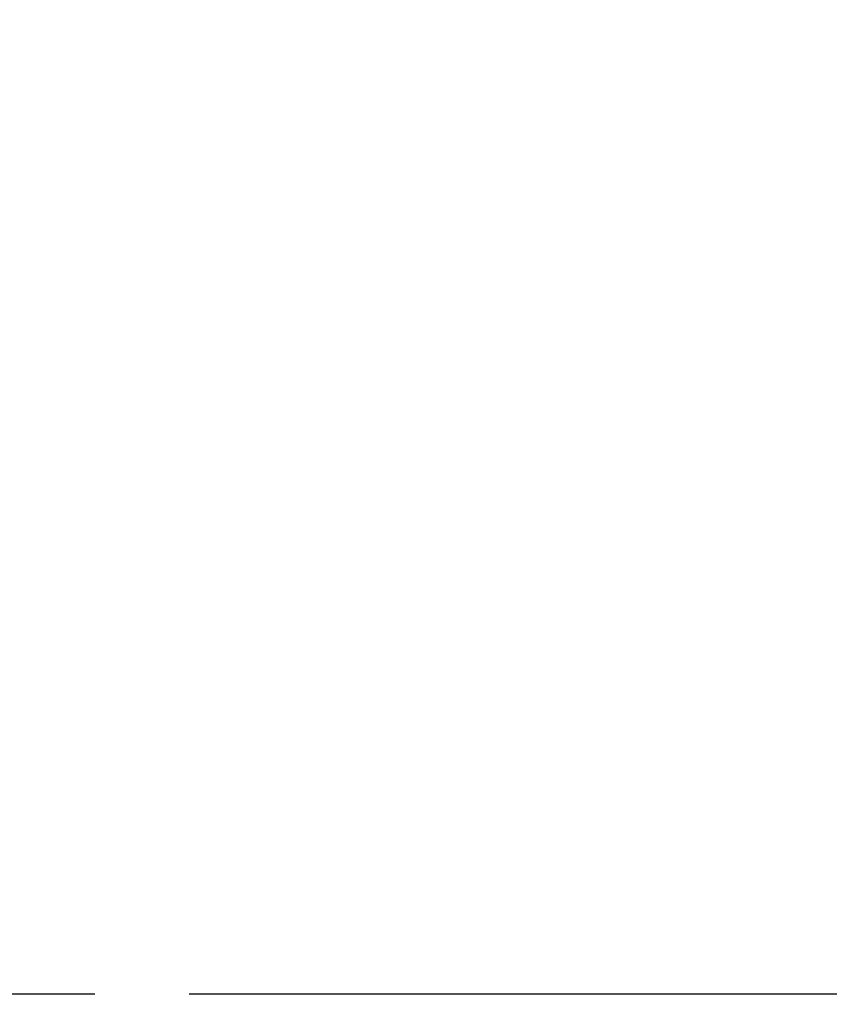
# Model space of a CAD drawing. Header units: inches. Extents: x 0 to 277, y 0 to 179.
# Tile 45 of 94: x 98 to 104, y 60 to 68. Entities that reach past the tile are written whole.
import ezdxf

# ---------------------------------------------------------------- set-up
doc = ezdxf.new("R2010")
doc.units = ezdxf.units.IN
doc.header["$LTSCALE"] = 15.20914
doc.header["$MEASUREMENT"] = 0
doc.linetypes.add('PHANTOM', pattern=[0.8, 0.45, -0.05, 0.1, -0.05, 0.1, -0.05])
doc.layers.get('0').update_dxf_attribs({"linetype": 'CONTINUOUS'})
doc.layers.add('AVAILABLE_DOOR_SPACE', color=7, linetype='CONTINUOUS')
doc.layers.add('DIMENSIONS', color=7, linetype='CONTINUOUS')
doc.styles.get("Standard").update_dxf_attribs({"font": 'txt', "width": 0.8})
doc.dimstyles.new('DIMSTYLE_3', dxfattribs={"dimtxt": 1.268784, "dimasz": 1.626646, "dimexe": 0.09, "dimexo": 0.07, "dimgap": 0.039, "dimtad": 0, "dimtih": 1, "dimtoh": 1, "dimzin": 4, "dimdsep": 46, "dimtxsty": 'Standard', "dimblk": '_FILLED', "dimblk1": '_FILLED', "dimblk2": '_FILLED', "dimcen": 0.09, "dimadec": 0, "dimazin": 0, "dimtfac": 1, "dimtofl": 0, "dimtmove": 0, "dimatfit": 3, "dimldrblk": '_FILLED', "dimfxl": 0, "dimtolj": 1, "dimtzin": 4, "dimarcsym": 0})

# ---------------------------------------------------------------- blocks, each defined once
blk = doc.blocks.new('_FILLED')
at = {"color": 0, "linetype": 'ByBlock'}
blk.add_solid([(0, 0), (-1, 0.2), (-1, -0.2)], dxfattribs=at)
blk = doc.blocks.new('*D11')
at = {"layer": 'DIMENSIONS', "color": 2, "linetype": 'Continuous'}
for p, q in [((94.7182, 111.9522), (103.265, 111.9522)), ((118.1557, 111.9522), (109.6089, 111.9522))]:
    blk.add_line(p, q, dxfattribs=at)
at = {"layer": 'DIMENSIONS', "color": 2, "linetype": 'Continuous', "xscale": 1.6266460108, "yscale": 1.6266460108, "zscale": 1.6266460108, "rotation": 180}
blk.add_blockref('_FILLED', (94.7182, 111.9522), dxfattribs=at)
at = {"layer": 'DIMENSIONS', "color": 2, "linetype": 'Continuous', "xscale": 1.6266460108, "yscale": 1.6266460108, "zscale": 1.6266460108}
blk.add_blockref('_FILLED', (118.1557, 111.9522), dxfattribs=at)
at = {"layer": 'DIMENSIONS', "color": 2, "linetype": 'Continuous', "insert": (106.437, 112.5866), "char_height": 1.26878, "width": 5.075136, "attachment_point": 2, "line_spacing_factor": 0.9}
blk.add_mtext('23.44', dxfattribs=at)
blk = doc.blocks.new('*D13')
at = {"layer": 'DIMENSIONS', "color": 2, "linetype": 'Continuous'}
for p, q in [((91.0932, 109.8409), (87.8399, 109.8409)), ((94.7182, 109.8409), (97.8426, 109.8409))]:
    blk.add_line(p, q, dxfattribs=at)
at = {"layer": 'DIMENSIONS', "color": 2, "linetype": 'Continuous', "xscale": 1.6266460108, "yscale": 1.6266460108, "zscale": 1.6266460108}
blk.add_blockref('_FILLED', (91.0932, 109.8409), dxfattribs=at)
at = {"layer": 'DIMENSIONS', "color": 2, "linetype": 'Continuous', "xscale": 1.6266460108, "yscale": 1.6266460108, "zscale": 1.6266460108, "rotation": 180}
blk.add_blockref('_FILLED', (94.7182, 109.8409), dxfattribs=at)
at = {"layer": 'DIMENSIONS', "color": 2, "linetype": 'Continuous', "insert": (98.477, 110.4753), "char_height": 1.26878, "width": 4.060108, "attachment_point": 1, "line_spacing_factor": 0.9}
blk.add_mtext('3.63', dxfattribs=at)

msp = doc.modelspace()

# ---------------------------------------------------------------- linework, layer by layer
at = {"layer": 'AVAILABLE_DOOR_SPACE', "color": 4, "linetype": 'PHANTOM'}
msp.add_line((118.1557, 59.7945), (94.7182, 59.7945), dxfattribs=at)

# ---------------------------------------------------------------- dimensions: what is measured, and where the dimension line sits
at = {"layer": 'DIMENSIONS', "color": 2, "linetype": 'Continuous'}
dim = msp.add_linear_dim(base=(91.0932079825, 109.8408984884), p1=(94.7182079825, 120.0444787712), p2=(91.0932079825, 58.7934787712), angle=180, dimstyle='DIMSTYLE_3', dxfattribs=at)
dim.commit()
dim.dimension.update_dxf_attribs({"geometry": '*D13', "text_midpoint": (100.5070499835, 109.8408984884), "dimtype": 160})
dim = msp.add_linear_dim(base=(118.1557, 111.9522), p1=(94.7182, 90.7945), p2=(118.1557, 59.7945), dimstyle='DIMSTYLE_3', dxfattribs=at)
dim.commit()
dim.dimension.update_dxf_attribs({"geometry": '*D11', "text_midpoint": (106.437, 111.9522), "dimtype": 160})

doc.saveas('drawing.dxf')
